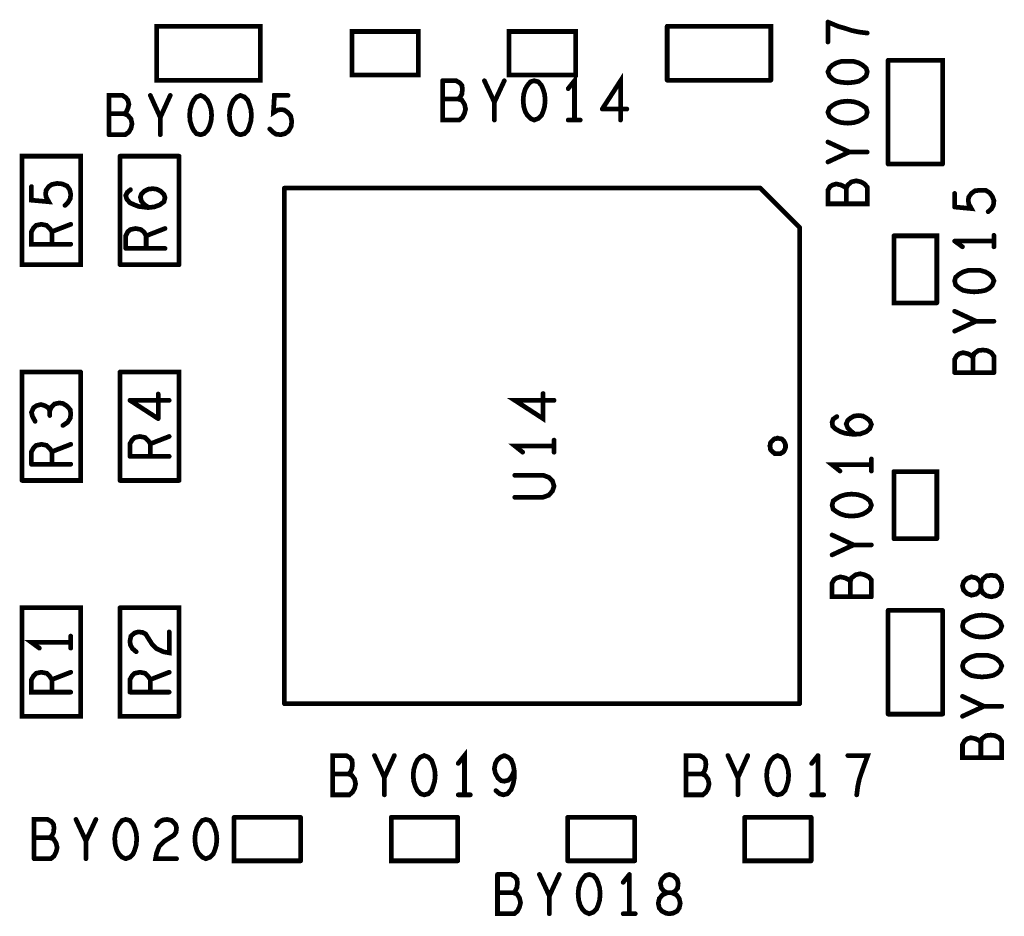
# Model space of a CAD drawing. Extents: x 23.5 to 56.6, y 21.5 to 42.6.
# Tile 7 of 29: x 33.4 to 35.3, y 33.2 to 34.9. Entities that reach past the tile are written whole.
import ezdxf

# ---------------------------------------------------------------- set-up
doc = ezdxf.new("R2010")
doc.units = 0
doc.layers.add('1', color=2, linetype='CONTINUOUS')

msp = doc.modelspace()

# ---------------------------------------------------------------- linework, layer by layer
at = {"layer": '1', "const_width": 0.009}
for points in [[(33.643, 34.777), (33.643, 34.88), (33.841, 34.88), (33.841, 34.777), (33.643, 34.777)], [(34.618, 34.777), (34.618, 34.88)], [(34.816, 34.777), (34.816, 34.88), (34.618, 34.88)], [(34.925, 34.888), (34.925, 34.85)], [(34.944, 34.88), (34.925, 34.888)], [(34.944, 34.88), (34.958, 34.876), (34.97, 34.872), (34.984, 34.869), (35, 34.867)], [(34.016, 34.787), (34.143, 34.787), (34.143, 34.87), (34.016, 34.87), (34.016, 34.787)], [(34.316, 34.87), (34.443, 34.87), (34.443, 34.787), (34.316, 34.787), (34.316, 34.87)], [(34.984, 34.81), (34.974, 34.813), (34.963, 34.813), (34.951, 34.813), (34.941, 34.81), (34.934, 34.806), (34.928, 34.8), (34.925, 34.793), (34.928, 34.785), (34.934, 34.779)], [(34.998, 34.8), (34.991, 34.806), (34.984, 34.81)], [(35.04, 34.617), (35.04, 34.815)], [(35.144, 34.617), (35.144, 34.815), (35.04, 34.815)], [(34.441, 34.701), (34.441, 34.776), (34.429, 34.761)], [(34.494, 34.722), (34.529, 34.776), (34.529, 34.701)], [(34.941, 34.775), (34.951, 34.773), (34.963, 34.772), (34.974, 34.773), (34.984, 34.775), (34.991, 34.779), (34.998, 34.785), (35, 34.793)], [(34.998, 34.8), (35, 34.793)], [(34.189, 34.776), (34.189, 34.701), (34.221, 34.701)], [(34.226, 34.767), (34.222, 34.772), (34.215, 34.776), (34.189, 34.776)], [(34.189, 34.741), (34.219, 34.741), (34.223, 34.745), (34.226, 34.751), (34.227, 34.76), (34.226, 34.767)], [(34.288, 34.735), (34.269, 34.776)], [(34.307, 34.776), (34.288, 34.735), (34.288, 34.701)], [(34.344, 34.727), (34.343, 34.739), (34.344, 34.75), (34.347, 34.76), (34.351, 34.767), (34.357, 34.774), (34.364, 34.776), (34.372, 34.774), (34.378, 34.767), (34.381, 34.76), (34.384, 34.75), (34.385, 34.739), (34.384, 34.727), (34.381, 34.717), (34.378, 34.71), (34.372, 34.704), (34.364, 34.701), (34.357, 34.704), (34.351, 34.71), (34.347, 34.717), (34.344, 34.727)], [(34.618, 34.777), (34.816, 34.777)], [(34.941, 34.775), (34.934, 34.779)], [(33.581, 34.713), (33.585, 34.716), (33.588, 34.723), (33.59, 34.731), (33.588, 34.739), (33.584, 34.744), (33.578, 34.748), (33.552, 34.748), (33.552, 34.673)], [(33.65, 34.673), (33.65, 34.706), (33.631, 34.748)], [(33.669, 34.748), (33.65, 34.706)], [(33.706, 34.71), (33.707, 34.721), (33.71, 34.731), (33.714, 34.739), (33.719, 34.745), (33.727, 34.748)], [(33.727, 34.748), (33.734, 34.745), (33.74, 34.739), (33.744, 34.731), (33.747, 34.721), (33.748, 34.71), (33.747, 34.699), (33.744, 34.689), (33.74, 34.681), (33.734, 34.675)], [(33.786, 34.689), (33.783, 34.699), (33.782, 34.71), (33.783, 34.721), (33.786, 34.731), (33.79, 34.739), (33.796, 34.745), (33.803, 34.748), (33.811, 34.745), (33.817, 34.739), (33.82, 34.731), (33.823, 34.721), (33.824, 34.71), (33.823, 34.699), (33.82, 34.689), (33.817, 34.681), (33.811, 34.675), (33.803, 34.673), (33.796, 34.675), (33.79, 34.681), (33.786, 34.689)], [(33.899, 34.709), (33.894, 34.715), (33.887, 34.72), (33.881, 34.721), (33.874, 34.72), (33.866, 34.715), (33.868, 34.748), (33.894, 34.748)], [(34.219, 34.741), (34.226, 34.739), (34.231, 34.731), (34.233, 34.722), (34.231, 34.714), (34.227, 34.706), (34.221, 34.701)], [(34.934, 34.703), (34.941, 34.699), (34.951, 34.696), (34.963, 34.695), (34.974, 34.696), (34.984, 34.699), (34.991, 34.703), (34.998, 34.708), (35, 34.716), (34.998, 34.724), (34.991, 34.729), (34.984, 34.733), (34.974, 34.736), (34.963, 34.737), (34.951, 34.736), (34.941, 34.733), (34.934, 34.729), (34.928, 34.724)], [(33.552, 34.673), (33.583, 34.673), (33.59, 34.678), (33.594, 34.685), (33.596, 34.694), (33.594, 34.703), (33.588, 34.71), (33.581, 34.713), (33.552, 34.713)], [(33.706, 34.71), (33.707, 34.699), (33.71, 34.689), (33.714, 34.681), (33.719, 34.675), (33.727, 34.673), (33.734, 34.675)], [(33.9, 34.689), (33.901, 34.699), (33.899, 34.709)], [(34.494, 34.722), (34.541, 34.722)], [(34.928, 34.724), (34.925, 34.716), (34.928, 34.708), (34.934, 34.703)], [(33.859, 34.684), (33.865, 34.678), (33.871, 34.674), (33.88, 34.673), (33.888, 34.675), (33.895, 34.68), (33.9, 34.689)], [(34.429, 34.701), (34.452, 34.701)], [(34.925, 34.659), (34.966, 34.64)], [(33.498, 34.425), (33.386, 34.425), (33.386, 34.632), (33.498, 34.632), (33.498, 34.425)], [(33.573, 34.632), (33.573, 34.425)], [(33.573, 34.632), (33.686, 34.632)], [(33.686, 34.425), (33.686, 34.632)], [(34.925, 34.621), (34.966, 34.64), (35, 34.64)], [(35.04, 34.617), (35.144, 34.617)], [(33.468, 34.538), (33.474, 34.544), (33.478, 34.551), (33.479, 34.559), (33.477, 34.568), (33.472, 34.575), (33.463, 34.579), (33.453, 34.58), (33.443, 34.578), (33.437, 34.574), (33.432, 34.567), (33.431, 34.56), (33.432, 34.554), (33.437, 34.545), (33.404, 34.548), (33.404, 34.574)], [(34.925, 34.567), (34.925, 34.541), (35, 34.541), (35, 34.573), (34.995, 34.579), (34.988, 34.583), (34.979, 34.585), (34.97, 34.583), (34.963, 34.577), (34.96, 34.571), (34.956, 34.574), (34.95, 34.577), (34.941, 34.579), (34.934, 34.577), (34.929, 34.574), (34.925, 34.567)], [(33.609, 34.536), (33.601, 34.539), (33.592, 34.543), (33.586, 34.55), (33.584, 34.557), (33.587, 34.563), (33.593, 34.568)], [(33.614, 34.56), (33.612, 34.554), (33.614, 34.546), (33.619, 34.54), (33.628, 34.534)], [(33.626, 34.534), (33.638, 34.535), (33.649, 34.539), (33.657, 34.545), (33.659, 34.553), (33.657, 34.559), (33.651, 34.565), (33.643, 34.569), (33.636, 34.57), (33.627, 34.569), (33.619, 34.565), (33.614, 34.56)], [(33.887, 34.571), (33.887, 33.587)], [(34.796, 34.571), (33.887, 34.571)], [(34.871, 34.496), (34.796, 34.571)], [(34.96, 34.571), (34.96, 34.541)], [(35.167, 34.535), (35.199, 34.532), (35.194, 34.541), (35.193, 34.548), (35.194, 34.554), (35.199, 34.561), (35.206, 34.566), (35.216, 34.567), (35.226, 34.567), (35.234, 34.562), (35.239, 34.555), (35.242, 34.547), (35.241, 34.538), (35.237, 34.531), (35.231, 34.526)], [(35.167, 34.535), (35.167, 34.561)], [(33.626, 34.534), (33.609, 34.536)], [(33.479, 34.464), (33.404, 34.464), (33.404, 34.488), (33.408, 34.495), (33.413, 34.5), (33.423, 34.502), (33.433, 34.5), (33.439, 34.494), (33.443, 34.488), (33.443, 34.464)], [(33.443, 34.488), (33.479, 34.502)], [(33.584, 34.456), (33.584, 34.48), (33.588, 34.488), (33.593, 34.492), (33.603, 34.494)], [(33.659, 34.494), (33.623, 34.48), (33.619, 34.487), (33.613, 34.492), (33.603, 34.494)], [(34.871, 34.496), (34.871, 33.587)], [(33.623, 34.48), (33.623, 34.456)], [(35.051, 34.48), (35.051, 34.352), (35.133, 34.352)], [(35.133, 34.352), (35.133, 34.48), (35.051, 34.48)], [(35.167, 34.47), (35.182, 34.459)], [(35.242, 34.47), (35.167, 34.47)], [(35.242, 34.481), (35.242, 34.459)], [(33.659, 34.456), (33.584, 34.456)], [(33.573, 34.425), (33.686, 34.425)], [(35.193, 34.414), (35.183, 34.411), (35.176, 34.407), (35.169, 34.401), (35.167, 34.394), (35.169, 34.386), (35.176, 34.38), (35.183, 34.376), (35.193, 34.374), (35.204, 34.373), (35.216, 34.374), (35.226, 34.376), (35.233, 34.38), (35.239, 34.386)], [(35.233, 34.407), (35.226, 34.411), (35.216, 34.414), (35.204, 34.414), (35.193, 34.414)], [(35.233, 34.407), (35.239, 34.401), (35.242, 34.394), (35.239, 34.386)], [(35.167, 34.298), (35.208, 34.317), (35.167, 34.336)], [(35.242, 34.317), (35.208, 34.317)], [(35.237, 34.257), (35.229, 34.261), (35.221, 34.262), (35.212, 34.261), (35.204, 34.255), (35.202, 34.248), (35.198, 34.252), (35.192, 34.255), (35.183, 34.257), (35.176, 34.255), (35.171, 34.251), (35.167, 34.244), (35.167, 34.219)], [(35.237, 34.257), (35.242, 34.25), (35.242, 34.219)], [(35.202, 34.219), (35.202, 34.248)], [(33.498, 34.22), (33.498, 34.013), (33.386, 34.013)], [(33.498, 34.22), (33.386, 34.22), (33.386, 34.013)], [(33.573, 34.013), (33.573, 34.22)], [(33.686, 34.013), (33.686, 34.22), (33.573, 34.22)], [(35.167, 34.219), (35.242, 34.219)], [(33.646, 34.131), (33.592, 34.166)], [(33.592, 34.166), (33.667, 34.166)], [(33.646, 34.178), (33.646, 34.131)], [(34.381, 34.179), (34.381, 34.131), (34.327, 34.166), (34.402, 34.166)], [(33.411, 34.126), (33.406, 34.135), (33.404, 34.143), (33.408, 34.152), (33.414, 34.156), (33.422, 34.158), (33.429, 34.156), (33.436, 34.152), (33.439, 34.146), (33.439, 34.137)], [(33.439, 34.146), (33.442, 34.153), (33.448, 34.159), (33.457, 34.161), (33.464, 34.16), (33.472, 34.155), (33.478, 34.148), (33.479, 34.14), (33.478, 34.132), (33.473, 34.124), (33.464, 34.118)], [(34.974, 34.101), (34.958, 34.103), (34.949, 34.106), (34.94, 34.111), (34.934, 34.117), (34.933, 34.124), (34.935, 34.13), (34.942, 34.135)], [(34.999, 34.132), (34.992, 34.136), (34.984, 34.137), (34.975, 34.136), (34.968, 34.132), (34.963, 34.128), (34.96, 34.121), (34.963, 34.113), (34.968, 34.108), (34.977, 34.101)], [(34.974, 34.101), (34.987, 34.102), (34.998, 34.106), (35.005, 34.112), (35.008, 34.12), (35.005, 34.127), (34.999, 34.132)], [(33.592, 34.059), (33.592, 34.083), (33.596, 34.09), (33.601, 34.095)], [(33.667, 34.097), (33.631, 34.083), (33.627, 34.089), (33.621, 34.095), (33.611, 34.097), (33.601, 34.095)], [(34.402, 34.09), (34.402, 34.067)], [(34.844, 34.079), (34.844, 34.081), (34.843, 34.084), (34.842, 34.086), (34.841, 34.088), (34.839, 34.09), (34.837, 34.092), (34.834, 34.093), (34.832, 34.093), (34.829, 34.094), (34.827, 34.093), (34.824, 34.093), (34.822, 34.092), (34.82, 34.09), (34.818, 34.088), (34.816, 34.086), (34.815, 34.084), (34.815, 34.081), (34.814, 34.079), (34.815, 34.076), (34.815, 34.073), (34.816, 34.071), (34.818, 34.069), (34.82, 34.067), (34.822, 34.066), (34.824, 34.064), (34.827, 34.064), (34.829, 34.064), (34.832, 34.064), (34.834, 34.064), (34.837, 34.066), (34.839, 34.067), (34.841, 34.069), (34.842, 34.071), (34.843, 34.073), (34.844, 34.076), (34.844, 34.079)], [(33.404, 34.044), (33.404, 34.068), (33.408, 34.075), (33.413, 34.08), (33.423, 34.082), (33.433, 34.08), (33.439, 34.074), (33.443, 34.068), (33.443, 34.044)], [(33.443, 34.068), (33.479, 34.082)], [(33.631, 34.083), (33.631, 34.059)], [(34.402, 34.079), (34.327, 34.079), (34.342, 34.067)], [(33.667, 34.059), (33.592, 34.059)], [(35.008, 34.054), (35.008, 34.031)], [(33.479, 34.044), (33.404, 34.044)], [(35.008, 34.043), (34.933, 34.043), (34.948, 34.031)], [(35.051, 33.902), (35.051, 34.03)], [(35.133, 33.902), (35.133, 34.03), (35.051, 34.03)], [(33.573, 34.013), (33.686, 34.013)], [(34.327, 34.023), (34.381, 34.023), (34.392, 34.019), (34.399, 34.012), (34.402, 34.002), (34.399, 33.993), (34.392, 33.985), (34.381, 33.981), (34.327, 33.981)], [(34.959, 33.986), (34.949, 33.983), (34.942, 33.979), (34.935, 33.974), (34.933, 33.966), (34.935, 33.958), (34.942, 33.953), (34.949, 33.949), (34.959, 33.946), (34.97, 33.945), (34.982, 33.946), (34.992, 33.949), (34.999, 33.953), (35.005, 33.958), (35.008, 33.966), (35.005, 33.974), (34.999, 33.979), (34.992, 33.983), (34.982, 33.986), (34.97, 33.987), (34.959, 33.986)], [(34.933, 33.909), (34.974, 33.89)], [(35.051, 33.902), (35.133, 33.902)], [(34.933, 33.871), (34.974, 33.89), (35.008, 33.89)], [(34.958, 33.827), (34.949, 33.829), (34.942, 33.827), (34.937, 33.824), (34.933, 33.817), (34.933, 33.791), (35.008, 33.791)], [(35.008, 33.791), (35.008, 33.823), (35.003, 33.829), (34.995, 33.833), (34.987, 33.835), (34.978, 33.833), (34.97, 33.827), (34.968, 33.821), (34.964, 33.824), (34.958, 33.827)], [(35.182, 33.812), (35.184, 33.819), (35.191, 33.826), (35.199, 33.829), (35.208, 33.827), (35.214, 33.822), (35.217, 33.816), (35.217, 33.807), (35.214, 33.801), (35.208, 33.796), (35.199, 33.794), (35.191, 33.797), (35.184, 33.804), (35.182, 33.812)], [(35.217, 33.807), (35.221, 33.798), (35.228, 33.793), (35.237, 33.791), (35.246, 33.793), (35.252, 33.797), (35.256, 33.805), (35.257, 33.812), (35.256, 33.818), (35.252, 33.826), (35.246, 33.831), (35.237, 33.832), (35.228, 33.831), (35.221, 33.825), (35.217, 33.816), (35.217, 33.807)], [(34.968, 33.821), (34.968, 33.791)], [(33.498, 33.563), (33.386, 33.563), (33.386, 33.77), (33.498, 33.77), (33.498, 33.563)], [(33.573, 33.77), (33.573, 33.563), (33.686, 33.563)], [(33.686, 33.563), (33.686, 33.77), (33.573, 33.77)], [(35.04, 33.567), (35.04, 33.765)], [(35.144, 33.765), (35.04, 33.765)], [(35.144, 33.765), (35.144, 33.567)], [(35.219, 33.756), (35.208, 33.755), (35.198, 33.752), (35.191, 33.748), (35.184, 33.743), (35.182, 33.735)], [(35.191, 33.722), (35.198, 33.718), (35.208, 33.715), (35.219, 33.714), (35.231, 33.715), (35.241, 33.718), (35.248, 33.722), (35.254, 33.727), (35.257, 33.735), (35.254, 33.743), (35.248, 33.748), (35.241, 33.752), (35.231, 33.755), (35.219, 33.756)], [(35.191, 33.722), (35.184, 33.727), (35.182, 33.735)], [(33.479, 33.693), (33.479, 33.716)], [(33.597, 33.692), (33.593, 33.699), (33.592, 33.706), (33.594, 33.716), (33.601, 33.722)], [(33.601, 33.722), (33.608, 33.724), (33.616, 33.723), (33.622, 33.72), (33.634, 33.701), (33.643, 33.692), (33.656, 33.686), (33.667, 33.684), (33.667, 33.724)], [(33.479, 33.704), (33.404, 33.704), (33.419, 33.693)], [(33.604, 33.686), (33.597, 33.692)], [(35.219, 33.679), (35.208, 33.679), (35.198, 33.676), (35.191, 33.672), (35.184, 33.666)], [(35.191, 33.645), (35.198, 33.641), (35.208, 33.639), (35.219, 33.638), (35.231, 33.639), (35.241, 33.641), (35.248, 33.645), (35.254, 33.651), (35.257, 33.659), (35.254, 33.666), (35.248, 33.672), (35.241, 33.676), (35.231, 33.679), (35.219, 33.679)], [(35.191, 33.645), (35.184, 33.651), (35.182, 33.659), (35.184, 33.666)], [(33.479, 33.609), (33.404, 33.609), (33.404, 33.633), (33.408, 33.64), (33.413, 33.645), (33.423, 33.647), (33.433, 33.645), (33.439, 33.639), (33.443, 33.633), (33.443, 33.609)], [(33.443, 33.633), (33.479, 33.647)], [(33.592, 33.609), (33.592, 33.633), (33.596, 33.64), (33.601, 33.645)], [(33.611, 33.647), (33.601, 33.645)], [(33.611, 33.647), (33.621, 33.645), (33.627, 33.639), (33.631, 33.633), (33.631, 33.609)], [(33.631, 33.633), (33.667, 33.647)], [(33.667, 33.609), (33.592, 33.609)], [(35.223, 33.582), (35.182, 33.601)], [(33.887, 33.587), (34.871, 33.587)], [(35.182, 33.563), (35.223, 33.582), (35.257, 33.582)], [(35.04, 33.567), (35.144, 33.567)], [(35.182, 33.484), (35.257, 33.484), (35.257, 33.515), (35.252, 33.522), (35.244, 33.526), (35.236, 33.527), (35.227, 33.526), (35.219, 33.52), (35.217, 33.513), (35.213, 33.517), (35.207, 33.52), (35.198, 33.522), (35.191, 33.52), (35.186, 33.516), (35.182, 33.509), (35.182, 33.484)], [(35.217, 33.484), (35.217, 33.513)], [(34.023, 33.434), (34.021, 33.425), (34.017, 33.418), (34.011, 33.413), (33.979, 33.413), (33.979, 33.488), (34.005, 33.488), (34.012, 33.484), (34.016, 33.479), (34.017, 33.471), (34.016, 33.463), (34.013, 33.456), (34.009, 33.453), (33.979, 33.453)], [(34.078, 33.413), (34.078, 33.446), (34.059, 33.488)], [(34.097, 33.488), (34.078, 33.446)], [(34.133, 33.45), (34.134, 33.439), (34.137, 33.429), (34.141, 33.421), (34.147, 33.415), (34.154, 33.413), (34.162, 33.415), (34.168, 33.421), (34.171, 33.429), (34.174, 33.439), (34.175, 33.45), (34.174, 33.461), (34.171, 33.471), (34.168, 33.479), (34.162, 33.485), (34.154, 33.488), (34.147, 33.485), (34.141, 33.479), (34.137, 33.471), (34.134, 33.461), (34.133, 33.45)], [(34.231, 33.413), (34.231, 33.488), (34.219, 33.473)], [(34.307, 33.488), (34.3, 33.485), (34.294, 33.48), (34.29, 33.473), (34.288, 33.463), (34.29, 33.454), (34.295, 33.445), (34.301, 33.44), (34.307, 33.439), (34.315, 33.441), (34.321, 33.448), (34.326, 33.459)], [(34.324, 33.47), (34.32, 33.48), (34.314, 33.485), (34.307, 33.488)], [(34.698, 33.434), (34.696, 33.425), (34.692, 33.418), (34.686, 33.413), (34.654, 33.413), (34.654, 33.488), (34.68, 33.488), (34.687, 33.484), (34.691, 33.479), (34.692, 33.471), (34.691, 33.463), (34.688, 33.456), (34.684, 33.453), (34.654, 33.453)], [(34.753, 33.413), (34.753, 33.446), (34.734, 33.488)], [(34.772, 33.488), (34.753, 33.446)], [(34.816, 33.421), (34.812, 33.429), (34.809, 33.439), (34.808, 33.45), (34.809, 33.461), (34.812, 33.471), (34.816, 33.479), (34.822, 33.485), (34.829, 33.488), (34.837, 33.485), (34.843, 33.479), (34.846, 33.471), (34.849, 33.461), (34.85, 33.45), (34.849, 33.439), (34.846, 33.429), (34.843, 33.421), (34.837, 33.415), (34.829, 33.413), (34.822, 33.415), (34.816, 33.421)], [(34.906, 33.488), (34.894, 33.473)], [(34.906, 33.488), (34.906, 33.413)], [(34.98, 33.413), (34.982, 33.429), (34.985, 33.443), (34.989, 33.455), (34.994, 33.469), (35.001, 33.488), (34.963, 33.488)], [(34.326, 33.445), (34.326, 33.459), (34.324, 33.47)], [(34.009, 33.453), (34.016, 33.45), (34.021, 33.443), (34.023, 33.434)], [(34.684, 33.453), (34.691, 33.45), (34.696, 33.443), (34.698, 33.434)], [(34.326, 33.445), (34.324, 33.434), (34.32, 33.423), (34.313, 33.415), (34.305, 33.413), (34.298, 33.415), (34.291, 33.421)], [(34.242, 33.413), (34.219, 33.413)], [(34.894, 33.413), (34.917, 33.413)], [(33.446, 33.357), (33.442, 33.362), (33.435, 33.366), (33.409, 33.366), (33.409, 33.291)], [(33.439, 33.331), (33.443, 33.335), (33.446, 33.341), (33.447, 33.35), (33.446, 33.357)], [(33.508, 33.325), (33.489, 33.366)], [(33.527, 33.366), (33.508, 33.325), (33.508, 33.291)], [(33.577, 33.294), (33.571, 33.3), (33.567, 33.307), (33.564, 33.317), (33.563, 33.329), (33.564, 33.34), (33.567, 33.35), (33.571, 33.357), (33.577, 33.364), (33.584, 33.366), (33.592, 33.364), (33.598, 33.357)], [(33.598, 33.357), (33.601, 33.35), (33.604, 33.34), (33.605, 33.329), (33.604, 33.317), (33.601, 33.307)], [(33.643, 33.302), (33.648, 33.315), (33.657, 33.324), (33.676, 33.336), (33.68, 33.342), (33.681, 33.35), (33.679, 33.357), (33.672, 33.364), (33.663, 33.366), (33.655, 33.365), (33.648, 33.361), (33.643, 33.354)], [(33.754, 33.35), (33.751, 33.357), (33.745, 33.364), (33.737, 33.366), (33.73, 33.364), (33.724, 33.357), (33.72, 33.35)], [(33.918, 33.287), (33.791, 33.287), (33.791, 33.37)], [(33.918, 33.37), (33.791, 33.37)], [(33.918, 33.37), (33.918, 33.287)], [(34.218, 33.287), (34.091, 33.287), (34.091, 33.37)], [(34.218, 33.37), (34.091, 33.37)], [(34.218, 33.37), (34.218, 33.287)], [(34.428, 33.287), (34.428, 33.37)], [(34.556, 33.37), (34.428, 33.37)], [(34.556, 33.37), (34.556, 33.287)], [(34.893, 33.287), (34.766, 33.287), (34.766, 33.37)], [(34.893, 33.37), (34.766, 33.37)], [(34.893, 33.37), (34.893, 33.287)], [(33.717, 33.34), (33.716, 33.329), (33.717, 33.317), (33.72, 33.307), (33.724, 33.3)], [(33.717, 33.34), (33.72, 33.35)], [(33.754, 33.35), (33.757, 33.34), (33.758, 33.329), (33.757, 33.317), (33.754, 33.307), (33.751, 33.3), (33.745, 33.294), (33.737, 33.291), (33.73, 33.294), (33.724, 33.3)], [(33.447, 33.296), (33.451, 33.304), (33.453, 33.312), (33.451, 33.321), (33.446, 33.329), (33.439, 33.331), (33.409, 33.331)], [(33.584, 33.291), (33.592, 33.294), (33.598, 33.3), (33.601, 33.307)], [(33.681, 33.291), (33.641, 33.291), (33.643, 33.302)], [(33.409, 33.291), (33.441, 33.291), (33.447, 33.296)], [(33.577, 33.294), (33.584, 33.291)], [(34.428, 33.287), (34.556, 33.287)], [(34.294, 33.261), (34.294, 33.186), (34.326, 33.186), (34.332, 33.191), (34.336, 33.199), (34.338, 33.207), (34.336, 33.216), (34.331, 33.224), (34.324, 33.226), (34.294, 33.226)], [(34.324, 33.226), (34.328, 33.23), (34.331, 33.236), (34.332, 33.245), (34.331, 33.252), (34.327, 33.257), (34.32, 33.261), (34.294, 33.261)], [(34.374, 33.261), (34.393, 33.22), (34.393, 33.186)], [(34.393, 33.22), (34.412, 33.261)], [(34.483, 33.252), (34.477, 33.259), (34.469, 33.261), (34.462, 33.259), (34.456, 33.252), (34.452, 33.245), (34.449, 33.235), (34.448, 33.224), (34.449, 33.212), (34.452, 33.202), (34.456, 33.195), (34.462, 33.189), (34.469, 33.186), (34.477, 33.189), (34.483, 33.195), (34.486, 33.202), (34.489, 33.212), (34.49, 33.224), (34.489, 33.235), (34.486, 33.245), (34.483, 33.252)], [(34.534, 33.246), (34.546, 33.261)], [(34.546, 33.261), (34.546, 33.186)], [(34.605, 33.244), (34.608, 33.252), (34.615, 33.259), (34.622, 33.261), (34.63, 33.259), (34.637, 33.252), (34.639, 33.244), (34.638, 33.235), (34.633, 33.229), (34.627, 33.226), (34.618, 33.226), (34.609, 33.222), (34.603, 33.215), (34.601, 33.206), (34.603, 33.197), (34.608, 33.191), (34.616, 33.187), (34.622, 33.186), (34.629, 33.187), (34.637, 33.191), (34.641, 33.197), (34.643, 33.206), (34.641, 33.215), (34.636, 33.222), (34.627, 33.226), (34.618, 33.226), (34.612, 33.229), (34.607, 33.235), (34.605, 33.244)], [(34.534, 33.186), (34.557, 33.186)]]:
    msp.add_lwpolyline(points, dxfattribs=at)
at = {"layer": '1', "const_width": 0.0045}
for points in [[(34.62025, 34.88, 1), (34.61575, 34.88, 1)], [(34.62025, 34.88, 1), (34.61575, 34.88, 1)], [(34.92725, 34.888, 1), (34.92275, 34.888, 1)], [(34.92725, 34.888, 1), (34.92275, 34.888, 1)], [(34.94625, 34.88, 1), (34.94175, 34.88, 1)], [(34.94625, 34.88, 1), (34.94175, 34.88, 1)], [(34.31825, 34.87, 1), (34.31375, 34.87, 1)], [(34.31825, 34.87, 1), (34.31375, 34.87, 1)], [(35.00225, 34.867, 1), (34.99775, 34.867, 1)], [(34.92725, 34.85, 1), (34.92275, 34.85, 1)], [(34.98625, 34.81, 1), (34.98175, 34.81, 1)], [(34.98625, 34.81, 1), (34.98175, 34.81, 1)], [(35.04225, 34.815, 1), (35.03775, 34.815, 1)], [(35.04225, 34.815, 1), (35.03775, 34.815, 1)], [(34.01825, 34.787, 1), (34.01375, 34.787, 1)], [(34.01825, 34.787, 1), (34.01375, 34.787, 1)], [(35.00025, 34.8, 1), (34.99575, 34.8, 1)], [(35.00025, 34.8, 1), (34.99575, 34.8, 1)], [(35.00225, 34.793, 1), (34.99775, 34.793, 1)], [(35.00225, 34.793, 1), (34.99775, 34.793, 1)], [(33.64525, 34.777, 1), (33.64075, 34.777, 1)], [(33.64525, 34.777, 1), (33.64075, 34.777, 1)], [(34.19125, 34.776, 1), (34.18675, 34.776, 1)], [(34.19125, 34.776, 1), (34.18675, 34.776, 1)], [(34.22825, 34.767, 1), (34.22375, 34.767, 1)], [(34.22825, 34.767, 1), (34.22375, 34.767, 1)], [(34.27125, 34.776, 1), (34.26675, 34.776, 1)], [(34.30925, 34.776, 1), (34.30475, 34.776, 1)], [(34.62025, 34.777, 1), (34.61575, 34.777, 1)], [(34.62025, 34.777, 1), (34.61575, 34.777, 1)], [(34.81825, 34.777, 1), (34.81375, 34.777, 1)], [(34.81825, 34.777, 1), (34.81375, 34.777, 1)], [(34.93625, 34.779, 1), (34.93175, 34.779, 1)], [(34.93625, 34.779, 1), (34.93175, 34.779, 1)], [(34.94325, 34.775, 1), (34.93875, 34.775, 1)], [(34.94325, 34.775, 1), (34.93875, 34.775, 1)], [(33.63325, 34.748, 1), (33.62875, 34.748, 1)], [(33.67125, 34.748, 1), (33.66675, 34.748, 1)], [(33.72925, 34.748, 1), (33.72475, 34.748, 1)], [(33.72925, 34.748, 1), (33.72475, 34.748, 1)], [(33.89625, 34.748, 1), (33.89175, 34.748, 1)], [(34.43125, 34.761, 1), (34.42675, 34.761, 1)], [(34.19125, 34.741, 1), (34.18675, 34.741, 1)], [(34.22125, 34.741, 1), (34.21675, 34.741, 1)], [(34.29025, 34.735, 1), (34.28575, 34.735, 1)], [(34.34625, 34.727, 1), (34.34175, 34.727, 1)], [(34.34625, 34.727, 1), (34.34175, 34.727, 1)], [(33.55425, 34.713, 1), (33.54975, 34.713, 1)], [(33.58325, 34.713, 1), (33.57875, 34.713, 1)], [(33.70825, 34.71, 1), (33.70375, 34.71, 1)], [(33.70825, 34.71, 1), (33.70375, 34.71, 1)], [(33.90125, 34.709, 1), (33.89675, 34.709, 1)], [(33.90125, 34.709, 1), (33.89675, 34.709, 1)], [(34.49625, 34.722, 1), (34.49175, 34.722, 1)], [(34.49625, 34.722, 1), (34.49175, 34.722, 1)], [(34.54325, 34.722, 1), (34.53875, 34.722, 1)], [(34.93025, 34.724, 1), (34.92575, 34.724, 1)], [(34.93025, 34.724, 1), (34.92575, 34.724, 1)], [(33.65225, 34.706, 1), (33.64775, 34.706, 1)], [(33.78825, 34.689, 1), (33.78375, 34.689, 1)], [(33.78825, 34.689, 1), (33.78375, 34.689, 1)], [(33.90225, 34.689, 1), (33.89775, 34.689, 1)], [(33.90225, 34.689, 1), (33.89775, 34.689, 1)], [(34.22325, 34.701, 1), (34.21875, 34.701, 1)], [(34.22325, 34.701, 1), (34.21875, 34.701, 1)], [(34.29025, 34.701, 1), (34.28575, 34.701, 1)], [(34.43125, 34.701, 1), (34.42675, 34.701, 1)], [(34.44325, 34.701, 1), (34.43875, 34.701, 1)], [(34.45425, 34.701, 1), (34.44975, 34.701, 1)], [(34.53125, 34.701, 1), (34.52675, 34.701, 1)], [(34.93625, 34.703, 1), (34.93175, 34.703, 1)], [(34.93625, 34.703, 1), (34.93175, 34.703, 1)], [(33.55425, 34.673, 1), (33.54975, 34.673, 1)], [(33.55425, 34.673, 1), (33.54975, 34.673, 1)], [(33.65225, 34.673, 1), (33.64775, 34.673, 1)], [(33.73625, 34.675, 1), (33.73175, 34.675, 1)], [(33.73625, 34.675, 1), (33.73175, 34.675, 1)], [(33.86125, 34.684, 1), (33.85675, 34.684, 1)], [(34.92725, 34.659, 1), (34.92275, 34.659, 1)], [(33.57525, 34.632, 1), (33.57075, 34.632, 1)], [(33.57525, 34.632, 1), (33.57075, 34.632, 1)], [(33.68825, 34.632, 1), (33.68375, 34.632, 1)], [(33.68825, 34.632, 1), (33.68375, 34.632, 1)], [(34.96825, 34.64, 1), (34.96375, 34.64, 1)], [(35.00225, 34.64, 1), (34.99775, 34.64, 1)], [(34.92725, 34.621, 1), (34.92275, 34.621, 1)], [(35.04225, 34.617, 1), (35.03775, 34.617, 1)], [(35.04225, 34.617, 1), (35.03775, 34.617, 1)], [(35.14625, 34.617, 1), (35.14175, 34.617, 1)], [(35.14625, 34.617, 1), (35.14175, 34.617, 1)], [(33.40625, 34.574, 1), (33.40175, 34.574, 1)], [(33.59525, 34.568, 1), (33.59075, 34.568, 1)], [(33.61625, 34.56, 1), (33.61175, 34.56, 1)], [(33.61625, 34.56, 1), (33.61175, 34.56, 1)], [(33.88925, 34.571, 1), (33.88475, 34.571, 1)], [(33.88925, 34.571, 1), (33.88475, 34.571, 1)], [(34.79825, 34.571, 1), (34.79375, 34.571, 1)], [(34.79825, 34.571, 1), (34.79375, 34.571, 1)], [(34.92725, 34.567, 1), (34.92275, 34.567, 1)], [(34.92725, 34.567, 1), (34.92275, 34.567, 1)], [(34.96225, 34.571, 1), (34.95775, 34.571, 1)], [(35.16925, 34.561, 1), (35.16475, 34.561, 1)], [(33.47025, 34.538, 1), (33.46575, 34.538, 1)], [(34.96225, 34.541, 1), (34.95775, 34.541, 1)], [(33.61125, 34.536, 1), (33.60675, 34.536, 1)], [(33.61125, 34.536, 1), (33.60675, 34.536, 1)], [(33.62825, 34.534, 1), (33.62375, 34.534, 1)], [(33.62825, 34.534, 1), (33.62375, 34.534, 1)], [(33.63025, 34.534, 1), (33.62575, 34.534, 1)], [(35.16925, 34.535, 1), (35.16475, 34.535, 1)], [(35.16925, 34.535, 1), (35.16475, 34.535, 1)], [(35.23325, 34.526, 1), (35.22875, 34.526, 1)], [(33.48125, 34.502, 1), (33.47675, 34.502, 1)], [(33.44525, 34.488, 1), (33.44075, 34.488, 1)], [(33.60525, 34.494, 1), (33.60075, 34.494, 1)], [(33.60525, 34.494, 1), (33.60075, 34.494, 1)], [(33.66125, 34.494, 1), (33.65675, 34.494, 1)], [(34.87325, 34.496, 1), (34.86875, 34.496, 1)], [(34.87325, 34.496, 1), (34.86875, 34.496, 1)], [(33.44525, 34.464, 1), (33.44075, 34.464, 1)], [(33.48125, 34.464, 1), (33.47675, 34.464, 1)], [(33.62525, 34.48, 1), (33.62075, 34.48, 1)], [(35.05325, 34.48, 1), (35.04875, 34.48, 1)], [(35.05325, 34.48, 1), (35.04875, 34.48, 1)], [(35.16925, 34.47, 1), (35.16475, 34.47, 1)], [(35.16925, 34.47, 1), (35.16475, 34.47, 1)], [(35.24425, 34.481, 1), (35.23975, 34.481, 1)], [(35.24425, 34.47, 1), (35.23975, 34.47, 1)], [(33.58625, 34.456, 1), (33.58175, 34.456, 1)], [(33.58625, 34.456, 1), (33.58175, 34.456, 1)], [(33.62525, 34.456, 1), (33.62075, 34.456, 1)], [(33.66125, 34.456, 1), (33.65675, 34.456, 1)], [(35.18425, 34.459, 1), (35.17975, 34.459, 1)], [(35.24425, 34.459, 1), (35.23975, 34.459, 1)], [(33.50025, 34.425, 1), (33.49575, 34.425, 1)], [(33.50025, 34.425, 1), (33.49575, 34.425, 1)], [(33.57525, 34.425, 1), (33.57075, 34.425, 1)], [(33.57525, 34.425, 1), (33.57075, 34.425, 1)], [(33.68825, 34.425, 1), (33.68375, 34.425, 1)], [(33.68825, 34.425, 1), (33.68375, 34.425, 1)], [(35.19525, 34.414, 1), (35.19075, 34.414, 1)], [(35.19525, 34.414, 1), (35.19075, 34.414, 1)], [(35.23525, 34.407, 1), (35.23075, 34.407, 1)], [(35.23525, 34.407, 1), (35.23075, 34.407, 1)], [(35.24125, 34.386, 1), (35.23675, 34.386, 1)], [(35.24125, 34.386, 1), (35.23675, 34.386, 1)], [(35.13525, 34.352, 1), (35.13075, 34.352, 1)], [(35.13525, 34.352, 1), (35.13075, 34.352, 1)], [(35.16925, 34.336, 1), (35.16475, 34.336, 1)], [(35.21025, 34.317, 1), (35.20575, 34.317, 1)], [(35.24425, 34.317, 1), (35.23975, 34.317, 1)], [(35.16925, 34.298, 1), (35.16475, 34.298, 1)], [(35.23925, 34.257, 1), (35.23475, 34.257, 1)], [(35.23925, 34.257, 1), (35.23475, 34.257, 1)], [(35.20425, 34.248, 1), (35.19975, 34.248, 1)], [(33.50025, 34.22, 1), (33.49575, 34.22, 1)], [(33.50025, 34.22, 1), (33.49575, 34.22, 1)], [(33.57525, 34.22, 1), (33.57075, 34.22, 1)], [(33.57525, 34.22, 1), (33.57075, 34.22, 1)], [(35.16925, 34.219, 1), (35.16475, 34.219, 1)], [(35.16925, 34.219, 1), (35.16475, 34.219, 1)], [(35.20425, 34.219, 1), (35.19975, 34.219, 1)], [(35.24425, 34.219, 1), (35.23975, 34.219, 1)], [(35.24425, 34.219, 1), (35.23975, 34.219, 1)], [(33.59425, 34.166, 1), (33.58975, 34.166, 1)], [(33.59425, 34.166, 1), (33.58975, 34.166, 1)], [(33.64825, 34.178, 1), (33.64375, 34.178, 1)], [(33.66925, 34.166, 1), (33.66475, 34.166, 1)], [(34.38325, 34.179, 1), (34.37875, 34.179, 1)], [(34.40425, 34.166, 1), (34.39975, 34.166, 1)], [(33.44125, 34.146, 1), (33.43675, 34.146, 1)], [(33.41325, 34.126, 1), (33.40875, 34.126, 1)], [(33.44125, 34.137, 1), (33.43675, 34.137, 1)], [(33.64825, 34.131, 1), (33.64375, 34.131, 1)], [(33.64825, 34.131, 1), (33.64375, 34.131, 1)], [(34.94425, 34.135, 1), (34.93975, 34.135, 1)], [(35.00125, 34.132, 1), (34.99675, 34.132, 1)], [(35.00125, 34.132, 1), (34.99675, 34.132, 1)], [(33.46625, 34.118, 1), (33.46175, 34.118, 1)], [(33.60325, 34.095, 1), (33.59875, 34.095, 1)], [(33.60325, 34.095, 1), (33.59875, 34.095, 1)], [(33.66925, 34.097, 1), (33.66475, 34.097, 1)], [(34.40425, 34.09, 1), (34.39975, 34.09, 1)], [(34.97625, 34.101, 1), (34.97175, 34.101, 1)], [(34.97625, 34.101, 1), (34.97175, 34.101, 1)], [(34.97925, 34.101, 1), (34.97475, 34.101, 1)], [(33.44525, 34.068, 1), (33.44075, 34.068, 1)], [(33.48125, 34.082, 1), (33.47675, 34.082, 1)], [(33.63325, 34.083, 1), (33.62875, 34.083, 1)], [(34.40425, 34.079, 1), (34.39975, 34.079, 1)], [(34.84625, 34.079, 1), (34.84175, 34.079, 1)], [(34.84625, 34.079, 1), (34.84175, 34.079, 1)], [(33.59425, 34.059, 1), (33.58975, 34.059, 1)], [(33.59425, 34.059, 1), (33.58975, 34.059, 1)], [(33.63325, 34.059, 1), (33.62875, 34.059, 1)], [(33.66925, 34.059, 1), (33.66475, 34.059, 1)], [(34.34425, 34.067, 1), (34.33975, 34.067, 1)], [(34.40425, 34.067, 1), (34.39975, 34.067, 1)], [(35.01025, 34.054, 1), (35.00575, 34.054, 1)], [(33.40625, 34.044, 1), (33.40175, 34.044, 1)], [(33.40625, 34.044, 1), (33.40175, 34.044, 1)], [(33.44525, 34.044, 1), (33.44075, 34.044, 1)], [(33.48125, 34.044, 1), (33.47675, 34.044, 1)], [(34.95025, 34.031, 1), (34.94575, 34.031, 1)], [(35.01025, 34.043, 1), (35.00575, 34.043, 1)], [(35.01025, 34.031, 1), (35.00575, 34.031, 1)], [(35.05325, 34.03, 1), (35.04875, 34.03, 1)], [(35.05325, 34.03, 1), (35.04875, 34.03, 1)], [(33.38825, 34.013, 1), (33.38375, 34.013, 1)], [(33.38825, 34.013, 1), (33.38375, 34.013, 1)], [(33.57525, 34.013, 1), (33.57075, 34.013, 1)], [(33.57525, 34.013, 1), (33.57075, 34.013, 1)], [(33.68825, 34.013, 1), (33.68375, 34.013, 1)], [(33.68825, 34.013, 1), (33.68375, 34.013, 1)], [(34.32925, 34.023, 1), (34.32475, 34.023, 1)], [(34.32925, 33.981, 1), (34.32475, 33.981, 1)], [(34.96125, 33.986, 1), (34.95675, 33.986, 1)], [(34.96125, 33.986, 1), (34.95675, 33.986, 1)], [(34.93525, 33.909, 1), (34.93075, 33.909, 1)], [(35.05325, 33.902, 1), (35.04875, 33.902, 1)], [(35.05325, 33.902, 1), (35.04875, 33.902, 1)], [(35.13525, 33.902, 1), (35.13075, 33.902, 1)], [(35.13525, 33.902, 1), (35.13075, 33.902, 1)], [(34.97625, 33.89, 1), (34.97175, 33.89, 1)], [(35.01025, 33.89, 1), (35.00575, 33.89, 1)], [(34.93525, 33.871, 1), (34.93075, 33.871, 1)], [(34.96025, 33.827, 1), (34.95575, 33.827, 1)], [(34.96025, 33.827, 1), (34.95575, 33.827, 1)], [(34.97025, 33.821, 1), (34.96575, 33.821, 1)], [(35.18425, 33.812, 1), (35.17975, 33.812, 1)], [(35.18425, 33.812, 1), (35.17975, 33.812, 1)], [(35.21925, 33.807, 1), (35.21475, 33.807, 1)], [(35.21925, 33.807, 1), (35.21475, 33.807, 1)], [(34.97025, 33.791, 1), (34.96575, 33.791, 1)], [(35.01025, 33.791, 1), (35.00575, 33.791, 1)], [(35.01025, 33.791, 1), (35.00575, 33.791, 1)], [(33.57525, 33.77, 1), (33.57075, 33.77, 1)], [(33.57525, 33.77, 1), (33.57075, 33.77, 1)], [(35.04225, 33.765, 1), (35.03775, 33.765, 1)], [(35.04225, 33.765, 1), (35.03775, 33.765, 1)], [(35.14625, 33.765, 1), (35.14175, 33.765, 1)], [(35.14625, 33.765, 1), (35.14175, 33.765, 1)], [(35.22125, 33.756, 1), (35.21675, 33.756, 1)], [(35.22125, 33.756, 1), (35.21675, 33.756, 1)], [(35.18425, 33.735, 1), (35.17975, 33.735, 1)], [(35.18425, 33.735, 1), (35.17975, 33.735, 1)], [(33.48125, 33.716, 1), (33.47675, 33.716, 1)], [(33.60325, 33.722, 1), (33.59875, 33.722, 1)], [(33.60325, 33.722, 1), (33.59875, 33.722, 1)], [(33.66925, 33.724, 1), (33.66475, 33.724, 1)], [(35.19325, 33.722, 1), (35.18875, 33.722, 1)], [(35.19325, 33.722, 1), (35.18875, 33.722, 1)], [(33.42125, 33.693, 1), (33.41675, 33.693, 1)], [(33.48125, 33.704, 1), (33.47675, 33.704, 1)], [(33.48125, 33.693, 1), (33.47675, 33.693, 1)], [(33.59925, 33.692, 1), (33.59475, 33.692, 1)], [(33.59925, 33.692, 1), (33.59475, 33.692, 1)], [(33.60625, 33.686, 1), (33.60175, 33.686, 1)], [(35.22125, 33.679, 1), (35.21675, 33.679, 1)], [(35.22125, 33.679, 1), (35.21675, 33.679, 1)], [(35.18625, 33.666, 1), (35.18175, 33.666, 1)], [(35.18625, 33.666, 1), (35.18175, 33.666, 1)], [(33.48125, 33.647, 1), (33.47675, 33.647, 1)], [(33.60325, 33.645, 1), (33.59875, 33.645, 1)], [(33.60325, 33.645, 1), (33.59875, 33.645, 1)], [(33.61325, 33.647, 1), (33.60875, 33.647, 1)], [(33.61325, 33.647, 1), (33.60875, 33.647, 1)], [(33.66925, 33.647, 1), (33.66475, 33.647, 1)], [(35.19325, 33.645, 1), (35.18875, 33.645, 1)], [(35.19325, 33.645, 1), (35.18875, 33.645, 1)], [(33.44525, 33.633, 1), (33.44075, 33.633, 1)], [(33.63325, 33.633, 1), (33.62875, 33.633, 1)], [(33.44525, 33.609, 1), (33.44075, 33.609, 1)], [(33.48125, 33.609, 1), (33.47675, 33.609, 1)], [(33.59425, 33.609, 1), (33.58975, 33.609, 1)], [(33.59425, 33.609, 1), (33.58975, 33.609, 1)], [(33.63325, 33.609, 1), (33.62875, 33.609, 1)], [(33.66925, 33.609, 1), (33.66475, 33.609, 1)], [(35.18425, 33.601, 1), (35.17975, 33.601, 1)], [(33.88925, 33.587, 1), (33.88475, 33.587, 1)], [(33.88925, 33.587, 1), (33.88475, 33.587, 1)], [(34.87325, 33.587, 1), (34.86875, 33.587, 1)], [(34.87325, 33.587, 1), (34.86875, 33.587, 1)], [(35.22525, 33.582, 1), (35.22075, 33.582, 1)], [(35.25925, 33.582, 1), (35.25475, 33.582, 1)], [(33.50025, 33.563, 1), (33.49575, 33.563, 1)], [(33.50025, 33.563, 1), (33.49575, 33.563, 1)], [(33.68825, 33.563, 1), (33.68375, 33.563, 1)], [(33.68825, 33.563, 1), (33.68375, 33.563, 1)], [(35.04225, 33.567, 1), (35.03775, 33.567, 1)], [(35.04225, 33.567, 1), (35.03775, 33.567, 1)], [(35.14625, 33.567, 1), (35.14175, 33.567, 1)], [(35.14625, 33.567, 1), (35.14175, 33.567, 1)], [(35.18425, 33.563, 1), (35.17975, 33.563, 1)], [(35.21925, 33.513, 1), (35.21475, 33.513, 1)], [(34.06125, 33.488, 1), (34.05675, 33.488, 1)], [(34.09925, 33.488, 1), (34.09475, 33.488, 1)], [(34.30925, 33.488, 1), (34.30475, 33.488, 1)], [(34.30925, 33.488, 1), (34.30475, 33.488, 1)], [(34.73625, 33.488, 1), (34.73175, 33.488, 1)], [(34.77425, 33.488, 1), (34.76975, 33.488, 1)], [(34.90825, 33.488, 1), (34.90375, 33.488, 1)], [(34.90825, 33.488, 1), (34.90375, 33.488, 1)], [(34.96525, 33.488, 1), (34.96075, 33.488, 1)], [(34.22125, 33.473, 1), (34.21675, 33.473, 1)], [(34.32625, 33.47, 1), (34.32175, 33.47, 1)], [(34.32625, 33.47, 1), (34.32175, 33.47, 1)], [(34.89625, 33.473, 1), (34.89175, 33.473, 1)], [(35.18425, 33.484, 1), (35.17975, 33.484, 1)], [(35.18425, 33.484, 1), (35.17975, 33.484, 1)], [(35.21925, 33.484, 1), (35.21475, 33.484, 1)], [(33.98125, 33.453, 1), (33.97675, 33.453, 1)], [(34.01125, 33.453, 1), (34.00675, 33.453, 1)], [(34.13525, 33.45, 1), (34.13075, 33.45, 1)], [(34.13525, 33.45, 1), (34.13075, 33.45, 1)], [(34.32825, 33.459, 1), (34.32375, 33.459, 1)], [(34.65625, 33.453, 1), (34.65175, 33.453, 1)], [(34.68625, 33.453, 1), (34.68175, 33.453, 1)], [(34.02525, 33.434, 1), (34.02075, 33.434, 1)], [(34.02525, 33.434, 1), (34.02075, 33.434, 1)], [(34.08025, 33.446, 1), (34.07575, 33.446, 1)], [(34.32825, 33.445, 1), (34.32375, 33.445, 1)], [(34.32825, 33.445, 1), (34.32375, 33.445, 1)], [(34.70025, 33.434, 1), (34.69575, 33.434, 1)], [(34.70025, 33.434, 1), (34.69575, 33.434, 1)], [(34.75525, 33.446, 1), (34.75075, 33.446, 1)], [(34.08025, 33.413, 1), (34.07575, 33.413, 1)], [(34.22125, 33.413, 1), (34.21675, 33.413, 1)], [(34.23325, 33.413, 1), (34.22875, 33.413, 1)], [(34.24425, 33.413, 1), (34.23975, 33.413, 1)], [(34.29325, 33.421, 1), (34.28875, 33.421, 1)], [(34.75525, 33.413, 1), (34.75075, 33.413, 1)], [(34.81825, 33.421, 1), (34.81375, 33.421, 1)], [(34.81825, 33.421, 1), (34.81375, 33.421, 1)], [(34.89625, 33.413, 1), (34.89175, 33.413, 1)], [(34.90825, 33.413, 1), (34.90375, 33.413, 1)], [(34.91925, 33.413, 1), (34.91475, 33.413, 1)], [(34.98225, 33.413, 1), (34.97775, 33.413, 1)], [(33.44825, 33.357, 1), (33.44375, 33.357, 1)], [(33.44825, 33.357, 1), (33.44375, 33.357, 1)], [(33.49125, 33.366, 1), (33.48675, 33.366, 1)], [(33.52925, 33.366, 1), (33.52475, 33.366, 1)], [(33.60025, 33.357, 1), (33.59575, 33.357, 1)], [(33.60025, 33.357, 1), (33.59575, 33.357, 1)], [(33.64525, 33.354, 1), (33.64075, 33.354, 1)], [(33.79325, 33.37, 1), (33.78875, 33.37, 1)], [(33.79325, 33.37, 1), (33.78875, 33.37, 1)], [(33.92025, 33.37, 1), (33.91575, 33.37, 1)], [(33.92025, 33.37, 1), (33.91575, 33.37, 1)], [(34.09325, 33.37, 1), (34.08875, 33.37, 1)], [(34.09325, 33.37, 1), (34.08875, 33.37, 1)], [(34.22025, 33.37, 1), (34.21575, 33.37, 1)], [(34.22025, 33.37, 1), (34.21575, 33.37, 1)], [(34.43025, 33.37, 1), (34.42575, 33.37, 1)], [(34.43025, 33.37, 1), (34.42575, 33.37, 1)], [(34.55825, 33.37, 1), (34.55375, 33.37, 1)], [(34.55825, 33.37, 1), (34.55375, 33.37, 1)], [(34.76825, 33.37, 1), (34.76375, 33.37, 1)], [(34.76825, 33.37, 1), (34.76375, 33.37, 1)], [(34.89525, 33.37, 1), (34.89075, 33.37, 1)], [(34.89525, 33.37, 1), (34.89075, 33.37, 1)], [(33.71925, 33.34, 1), (33.71475, 33.34, 1)], [(33.71925, 33.34, 1), (33.71475, 33.34, 1)], [(33.72225, 33.35, 1), (33.71775, 33.35, 1)], [(33.72225, 33.35, 1), (33.71775, 33.35, 1)], [(33.75625, 33.35, 1), (33.75175, 33.35, 1)], [(33.75625, 33.35, 1), (33.75175, 33.35, 1)], [(33.41125, 33.331, 1), (33.40675, 33.331, 1)], [(33.44125, 33.331, 1), (33.43675, 33.331, 1)], [(33.51025, 33.325, 1), (33.50575, 33.325, 1)], [(33.60325, 33.307, 1), (33.59875, 33.307, 1)], [(33.60325, 33.307, 1), (33.59875, 33.307, 1)], [(33.64525, 33.302, 1), (33.64075, 33.302, 1)], [(33.64525, 33.302, 1), (33.64075, 33.302, 1)], [(33.72625, 33.3, 1), (33.72175, 33.3, 1)], [(33.72625, 33.3, 1), (33.72175, 33.3, 1)], [(33.41125, 33.291, 1), (33.40675, 33.291, 1)], [(33.41125, 33.291, 1), (33.40675, 33.291, 1)], [(33.44925, 33.296, 1), (33.44475, 33.296, 1)], [(33.44925, 33.296, 1), (33.44475, 33.296, 1)], [(33.51025, 33.291, 1), (33.50575, 33.291, 1)], [(33.57925, 33.294, 1), (33.57475, 33.294, 1)], [(33.57925, 33.294, 1), (33.57475, 33.294, 1)], [(33.58625, 33.291, 1), (33.58175, 33.291, 1)], [(33.58625, 33.291, 1), (33.58175, 33.291, 1)], [(33.68325, 33.291, 1), (33.67875, 33.291, 1)], [(33.92025, 33.287, 1), (33.91575, 33.287, 1)], [(33.92025, 33.287, 1), (33.91575, 33.287, 1)], [(34.22025, 33.287, 1), (34.21575, 33.287, 1)], [(34.22025, 33.287, 1), (34.21575, 33.287, 1)], [(34.43025, 33.287, 1), (34.42575, 33.287, 1)], [(34.43025, 33.287, 1), (34.42575, 33.287, 1)], [(34.55825, 33.287, 1), (34.55375, 33.287, 1)], [(34.55825, 33.287, 1), (34.55375, 33.287, 1)], [(34.89525, 33.287, 1), (34.89075, 33.287, 1)], [(34.89525, 33.287, 1), (34.89075, 33.287, 1)], [(34.29625, 33.261, 1), (34.29175, 33.261, 1)], [(34.29625, 33.261, 1), (34.29175, 33.261, 1)], [(34.37625, 33.261, 1), (34.37175, 33.261, 1)], [(34.41425, 33.261, 1), (34.40975, 33.261, 1)], [(34.54825, 33.261, 1), (34.54375, 33.261, 1)], [(34.54825, 33.261, 1), (34.54375, 33.261, 1)], [(34.48525, 33.252, 1), (34.48075, 33.252, 1)], [(34.48525, 33.252, 1), (34.48075, 33.252, 1)], [(34.53625, 33.246, 1), (34.53175, 33.246, 1)], [(34.60725, 33.244, 1), (34.60275, 33.244, 1)], [(34.60725, 33.244, 1), (34.60275, 33.244, 1)], [(34.29625, 33.226, 1), (34.29175, 33.226, 1)], [(34.32625, 33.226, 1), (34.32175, 33.226, 1)], [(34.39525, 33.22, 1), (34.39075, 33.22, 1)], [(34.39525, 33.186, 1), (34.39075, 33.186, 1)], [(34.53625, 33.186, 1), (34.53175, 33.186, 1)], [(34.54825, 33.186, 1), (34.54375, 33.186, 1)], [(34.55925, 33.186, 1), (34.55475, 33.186, 1)]]:
    msp.add_lwpolyline(points, format="xyb", close=True, dxfattribs=at)

doc.saveas('drawing.dxf')
